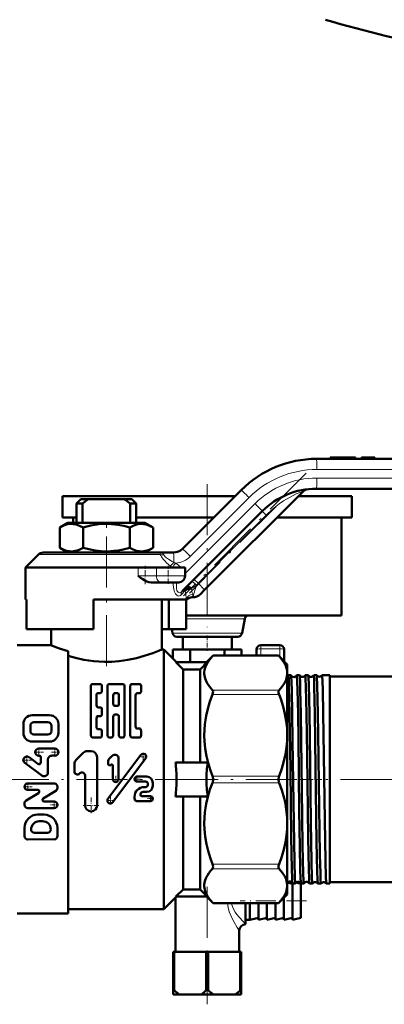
# Model space of a CAD drawing. Extents: x -1438 to 1837, y -1701 to 699.
# Tile 40 of 90: x -653 to -567, y -313 to -82. Entities that reach past the tile are written whole.
import ezdxf

# ---------------------------------------------------------------- set-up
doc = ezdxf.new("R2010")
doc.units = 0
doc.linetypes.add('DASHDOT', pattern=[18.5, 12, -3, 0.5, -3])

msp = doc.modelspace()

# ---------------------------------------------------------------- linework, layer by layer
at = {"color": 7, "lineweight": 50}
for p, q in [((-583.25, -185.35), (-509.61, -185.35)), ((-579.98, -185), (-580.01, -185)), ((-580.01, -185), (-580.01, -185.35)), ((-579.9, -185), (-579.98, -185)), ((-579.71, -185), (-579.9, -185)), ((-579.9, -185), (-579.9, -185)), ((-579.9, -185), (-579.9, -185)), ((-579.9, -185), (-579.9, -185.35)), ((-579.32, -185), (-579.71, -185)), ((-578.7, -185), (-579.32, -185)), ((-578, -185), (-578.7, -185)), ((-577.75, -185), (-578, -185)), ((-577.53, -185), (-577.75, -185)), ((-577.1, -185), (-577.53, -185)), ((-576.94, -185), (-577.1, -185)), ((-576.81, -185), (-576.94, -185)), ((-576.94, -185), (-576.94, -185.35)), ((-576.48, -185), (-576.81, -185)), ((-576.07, -185), (-576.48, -185)), ((-575.58, -185), (-576.07, -185)), ((-575.52, -185), (-575.57, -185)), ((-575.46, -185), (-575.52, -185)), ((-574.91, -185), (-575.46, -185)), ((-574.47, -185), (-574.91, -185)), ((-574.29, -185), (-574.47, -185)), ((-574.16, -185), (-574.29, -185)), ((-574.09, -185), (-574.16, -185)), ((-574.06, -185), (-574.09, -185)), ((-574.06, -185), (-574.06, -185.35)), ((-572.65, -185), (-571.1, -185)), ((-572.65, -185), (-572.65, -185.35)), ((-571.1, -185), (-569.55, -185)), ((-571.1, -185), (-571.1, -185.35)), ((-569.55, -185), (-569.55, -185.35)), ((-569.55, -185), (-569.55, -185.35)), ((-642.9, -194.1), (-608.9, -194.1)), ((-642.9, -194.1), (-642.9, -199.1)), ((-614.72, -206.47), (-600.92, -192.67)), ((-586.31, -192.91), (-609.52, -216.12)), ((-608.9, -194.1), (-602.35, -194.1)), ((-587.5, -194.1), (-574.9, -194.1)), ((-509.53, -192.35), (-583.25, -192.35)), ((-574.9, -194.1), (-574.9, -199.1)), ((-638.6, -194.85), (-639.6, -195.85)), ((-639.6, -195.85), (-638.2, -195.85)), ((-639.6, -195.85), (-639.6, -200.35)), ((-638.6, -194.85), (-636.89, -194.85)), ((-638.2, -200.35), (-638.2, -195.85)), ((-628.32, -194.85), (-636.89, -194.85)), ((-628.32, -194.85), (-626.6, -194.85)), ((-627, -195.85), (-625.6, -195.85)), ((-627, -200.35), (-627, -195.85)), ((-626.6, -194.85), (-625.6, -195.85)), ((-625.6, -195.85), (-625.6, -200.35)), ((-595.97, -197.62), (-614.8, -216.45)), ((-641.63, -200.35), (-643.57, -201.47)), ((-642.9, -199.1), (-639.6, -199.1)), ((-628.09, -200.35), (-641.63, -200.35)), ((-640.4, -199.1), (-640.4, -200.35)), ((-623.58, -200.35), (-628.09, -200.35)), ((-625.6, -199.1), (-608.9, -199.1)), ((-623.58, -200.35), (-621.63, -201.47)), ((-608.9, -199.1), (-607.35, -199.1)), ((-592.5, -199.1), (-574.9, -199.1)), ((-577.4, -199.1), (-577.4, -222.1)), ((-643.57, -201.47), (-643.57, -206.23)), ((-638.09, -201.47), (-638.09, -206.23)), ((-627.12, -201.47), (-627.12, -206.23)), ((-621.63, -201.47), (-621.63, -206.23)), ((-648.54, -207.79), (-651.6, -210.85)), ((-619.97, -207.35), (-647.48, -207.35)), ((-641.63, -207.35), (-643.57, -206.23)), ((-623.58, -207.35), (-621.63, -206.23)), ((-619.97, -207.35), (-616.84, -207.35)), ((-625.1, -210.85), (-651.6, -210.85)), ((-651.6, -218.35), (-651.6, -210.85)), ((-625.1, -210.85), (-620.81, -210.85)), ((-614.1, -210.85), (-620.81, -210.85)), ((-614.1, -212.85), (-614.1, -210.85)), ((-619.8, -214.35), (-622.08, -214.35)), ((-619.8, -214.35), (-615.6, -214.35)), ((-613.76, -215.41), (-613.77, -215.42)), ((-609.52, -216.12), (-610.52, -217.12)), ((-651.36, -218.35), (-651.6, -218.35)), ((-651.36, -225.35), (-651.36, -218.35)), ((-613.81, -218.35), (-635.6, -218.35)), ((-635.6, -218.35), (-635.6, -225.35)), ((-619.6, -218.35), (-619.6, -230.1)), ((-617.9, -225.35), (-617.9, -218.35)), ((-613.84, -225.35), (-613.84, -218.35)), ((-613.81, -218.35), (-613.6, -218.35)), ((-612.48, -217.85), (-612.29, -217.85)), ((-613.84, -222.1), (-608.9, -222.1)), ((-608.9, -222.1), (-577.4, -222.1)), ((-600.09, -222.91), (-600.74, -226.29)), ((-635.6, -225.35), (-651.36, -225.35)), ((-645.6, -229.1), (-645.6, -225.35)), ((-617.9, -225.35), (-619.6, -225.35)), ((-617.9, -225.35), (-613.84, -225.35)), ((-617.24, -225.35), (-617.06, -226.29)), ((-601.73, -227.1), (-616.08, -227.1)), ((-614.65, -227.1), (-614.65, -230.1)), ((-603.15, -227.1), (-603.15, -230.1)), ((-645.6, -229.1), (-653.6, -229.1)), ((-641.6, -230.53), (-641.6, -260.6)), ((-619.1, -230.1), (-619.6, -230.1)), ((-619.1, -230.1), (-619.1, -260.6)), ((-616.1, -233.1), (-619.1, -230.1)), ((-612.94, -230.1), (-616.98, -230.1)), ((-616.98, -230.1), (-616.98, -232.22)), ((-604.86, -230.1), (-612.94, -230.1)), ((-612.94, -230.1), (-612.94, -233.1)), ((-604.86, -230.1), (-604.86, -231.54)), ((-600.82, -230.1), (-604.86, -230.1)), ((-600.82, -230.1), (-600.82, -231.54)), ((-597.35, -230.1), (-597.35, -231.54)), ((-596.35, -229.1), (-594.1, -229.1)), ((-594.1, -229.1), (-591.85, -229.1)), ((-590.85, -230.1), (-590.85, -232.85)), ((-614.6, -234.78), (-616.26, -233.1)), ((-616.26, -233.1), (-608.94, -233.1)), ((-610.6, -234.78), (-608.94, -233.1)), ((-609.1, -233.1), (-607.54, -231.54)), ((-607.68, -231.69), (-607.54, -231.54)), ((-607.54, -231.54), (-592.16, -231.54)), ((-592.16, -231.54), (-592.02, -231.69)), ((-590.1, -233.6), (-592.16, -231.54)), ((-610.6, -234.78), (-614.6, -234.78)), ((-614.6, -234.78), (-614.6, -256.6)), ((-610.6, -234.78), (-610.6, -256.6)), ((-590.1, -233.6), (-590.1, -235.66)), ((-590.1, -235.66), (-590.1, -250.27)), ((-589.24, -236.14), (-589.85, -236.14)), ((-587.23, -236.14), (-587.86, -236.14)), ((-585.21, -236.14), (-585.88, -236.14)), ((-583.19, -236.14), (-583.9, -236.14)), ((-581.92, -236.14), (-581.93, -236.15)), ((-580.1, -236.14), (-581.92, -236.14)), ((-580.1, -236.14), (-580.1, -245.14)), ((-535.1, -236.45), (-580.1, -236.45)), ((-636.26, -238.78), (-636.26, -250.2)), ((-635.92, -238.23), (-633.99, -238.22)), ((-634.59, -240.32), (-633.99, -240.32)), ((-633.64, -238.77), (-633.64, -239.76)), ((-632.34, -238.77), (-632.34, -250.2)), ((-631.98, -238.21), (-628.67, -238.21)), ((-630.64, -240.32), (-630.01, -240.32)), ((-628.32, -238.77), (-628.32, -250.2)), ((-627.02, -238.77), (-627.02, -250.2)), ((-626.67, -238.21), (-624.79, -238.21)), ((-625.39, -240.37), (-624.79, -240.37)), ((-624.44, -238.77), (-624.44, -239.82)), ((-634.93, -240.88), (-634.93, -243.14)), ((-630.99, -240.88), (-630.99, -242.81)), ((-629.67, -240.88), (-629.67, -242.81)), ((-625.74, -240.93), (-625.74, -248.1)), ((-634.59, -243.69), (-633.99, -243.69)), ((-633.64, -244.25), (-633.64, -245.16)), ((-630.64, -243.36), (-630.01, -243.36)), ((-650.05, -245.54), (-645.94, -245.53)), ((-649.64, -247.19), (-646.35, -247.18)), ((-634.93, -246.27), (-634.93, -248.27)), ((-634.59, -245.72), (-633.99, -245.72)), ((-631, -245.94), (-631, -250.2)), ((-630.65, -245.38), (-630.01, -245.38)), ((-629.66, -245.94), (-629.66, -250.2)), ((-580.1, -245.14), (-580.1, -285.06)), ((-652.11, -249.66), (-652.11, -247.6)), ((-650.46, -249.25), (-650.46, -248.01)), ((-645.53, -249.24), (-645.53, -248.01)), ((-643.86, -249.65), (-643.88, -247.59)), ((-634.59, -248.83), (-633.99, -248.83)), ((-633.64, -249.38), (-633.64, -250.2)), ((-625.39, -248.66), (-624.79, -248.66)), ((-624.44, -249.22), (-624.44, -250.2)), ((-650.05, -251.72), (-645.93, -251.72)), ((-649.64, -250.07), (-646.35, -250.07)), ((-635.91, -250.76), (-633.99, -250.76)), ((-631.98, -250.76), (-631.35, -250.76)), ((-629.31, -250.76), (-628.67, -250.76)), ((-626.67, -250.76), (-624.79, -250.76)), ((-590.1, -250.27), (-590.1, -260.6)), ((-644.69, -253.38), (-648.48, -253.38)), ((-637.04, -253.94), (-636.21, -253.94)), ((-648.71, -256.95), (-650.78, -255.4)), ((-648.44, -255.03), (-648.48, -255.03)), ((-647.98, -255.49), (-647.98, -256.59)), ((-646.33, -255.95), (-646.33, -258.97)), ((-645.42, -255.03), (-644.69, -255.03)), ((-639.69, -256.01), (-638.04, -254.36)), ((-634.78, -266.7), (-634.79, -255.36)), ((-632.23, -265.14), (-624.52, -254.85)), ((-632.17, -256.23), (-632.17, -257)), ((-631.98, -255.78), (-631.24, -255.04)), ((-631.11, -265.98), (-623.39, -255.69)), ((-630.79, -254.85), (-630.42, -254.85)), ((-629.78, -255.49), (-629.78, -260.59)), ((-647.8, -259.7), (-651.77, -256.72)), ((-640.1, -258.72), (-640.1, -257.01)), ((-631.62, -257.23), (-631.6, -257.2)), ((-631.05, -257.42), (-631.05, -260.59)), ((-616.39, -256.6), (-608.81, -256.6)), ((-641.6, -260.6), (-641.6, -292.1)), ((-638.89, -259.22), (-638.83, -259.16)), ((-637.61, -266.7), (-637.62, -259.66)), ((-625.42, -259.95), (-623.13, -259.95)), ((-625.42, -261.1), (-623.41, -261.1)), ((-619.1, -260.6), (-619.1, -291.1)), ((-590.1, -260.6), (-590.1, -270.93)), ((-651.07, -261.54), (-644.89, -261.53)), ((-651.07, -263.08), (-648.73, -263.08)), ((-647.43, -265.07), (-644.49, -263.3)), ((-644.12, -262.3), (-644.12, -262.64)), ((-623.7, -262.39), (-623.41, -262.39)), ((-622.84, -261.68), (-622.84, -261.82)), ((-621.69, -262.11), (-621.69, -261.39)), ((-651.47, -265.56), (-648.53, -263.8)), ((-647.23, -265.79), (-644.89, -265.78)), ((-626, -264.69), (-626, -265.12)), ((-625.42, -265.69), (-622.26, -265.69)), ((-624.56, -264.12), (-624.56, -264.26)), ((-624.27, -264.55), (-622.26, -264.55)), ((-623.99, -263.54), (-623.13, -263.54)), ((-616.39, -264.6), (-608.81, -264.6)), ((-614.6, -264.6), (-614.6, -286.43)), ((-610.6, -264.6), (-610.6, -286.43)), ((-651.84, -266.23), (-651.84, -266.56)), ((-651.07, -267.34), (-644.89, -267.33)), ((-648.76, -268.88), (-647.21, -268.88)), ((-648.37, -270.43), (-647.59, -270.43)), ((-651.84, -273.91), (-651.84, -271.97)), ((-644.11, -273.9), (-644.11, -271.97)), ((-590.1, -270.93), (-590.1, -285.55)), ((-651.07, -274.68), (-644.89, -274.67)), ((-649.52, -273.13), (-646.43, -273.13)), ((-614.6, -286.43), (-616.26, -288.1)), ((-610.6, -286.43), (-614.6, -286.43)), ((-610.6, -286.43), (-608.94, -288.1)), ((-590.1, -285.55), (-590.1, -287.6)), ((-588.9, -285.1), (-590.08, -284.81)), ((-588.9, -284.98), (-588.9, -293.6)), ((-588.23, -285.06), (-588.86, -285.06)), ((-586.9, -285.1), (-588.05, -284.81)), ((-586.9, -285.1), (-586.9, -293.1)), ((-586.22, -285.06), (-586.87, -285.06)), ((-584.2, -285.06), (-584.89, -285.06)), ((-582.17, -285.06), (-582.91, -285.06)), ((-582.17, -285.06), (-582.17, -285.06)), ((-580.93, -285.06), (-580.94, -285.06)), ((-580.1, -285.06), (-580.93, -285.06)), ((-535.1, -284.75), (-580.1, -284.75)), ((-616.1, -288.1), (-619.1, -291.1)), ((-616.4, -288.4), (-616.4, -301.1)), ((-616.26, -288.1), (-608.94, -288.1)), ((-609.1, -288.1), (-607.54, -289.66)), ((-590.1, -287.6), (-592.16, -289.66)), ((-590.9, -288.4), (-590.9, -293.6)), ((-619.1, -291.1), (-641.6, -291.1)), ((-607.54, -289.66), (-607.68, -289.51)), ((-607.54, -289.66), (-592.16, -289.66)), ((-599.9, -289.66), (-599.9, -294.6)), ((-598.9, -289.66), (-598.9, -293.6)), ((-596.9, -289.66), (-596.9, -293.6)), ((-594.9, -289.66), (-594.9, -293.6)), ((-592.9, -289.66), (-592.9, -293.6)), ((-592.02, -289.51), (-592.16, -289.66)), ((-641.6, -292.1), (-653.6, -292.1)), ((-596.9, -293.1), (-598.9, -293.6)), ((-594.9, -293.1), (-596.9, -293.6)), ((-592.9, -293.1), (-594.9, -293.6)), ((-590.9, -293.1), (-592.9, -293.6)), ((-588.9, -293.1), (-590.9, -293.6)), ((-586.9, -293.1), (-588.9, -293.6)), ((-599.9, -293.6), (-598.9, -293.6)), ((-601.4, -296.1), (-601.4, -301.1)), ((-616.9, -301.1), (-616.9, -310.1)), ((-616.9, -301.1), (-616.66, -301.1)), ((-616.66, -301.1), (-616.66, -310.1)), ((-609.15, -301.1), (-616.66, -301.1)), ((-609.15, -301.1), (-609.15, -310.1)), ((-609.15, -301.1), (-608.66, -301.1)), ((-608.66, -301.1), (-608.66, -310.1)), ((-601.15, -301.1), (-608.66, -301.1)), ((-601.15, -301.1), (-601.15, -310.1)), ((-601.15, -301.1), (-600.9, -301.1)), ((-600.9, -301.1), (-600.9, -310.1)), ((-616.9, -310.1), (-616.66, -310.1)), ((-616.9, -311.1), (-616.9, -310.1)), ((-616.9, -311.1), (-615.45, -311.1)), ((-610.36, -311.1), (-615.45, -311.1)), ((-610.36, -311.1), (-607.45, -311.1)), ((-609.15, -310.1), (-608.66, -310.1)), ((-602.36, -311.1), (-607.45, -311.1)), ((-602.36, -311.1), (-600.9, -311.1)), ((-601.15, -310.1), (-600.9, -310.1)), ((-600.9, -311.1), (-600.9, -310.1))]:
    msp.add_line(p, q, dxfattribs=at)
at = {"color": 7, "lineweight": 18}
for p, q in [((-579.98, -185), (-579.98, -185.35)), ((-579.9, -185), (-579.9, -185.35)), ((-579.9, -185), (-579.9, -185.35)), ((-579.71, -185), (-579.71, -185.35)), ((-579.32, -185), (-579.32, -185.35)), ((-578.7, -185), (-578.7, -185.35)), ((-578, -185), (-578, -185.35)), ((-577.75, -185), (-577.75, -185.35)), ((-577.53, -185), (-577.53, -185.35)), ((-577.1, -185), (-577.1, -185.35)), ((-576.81, -185), (-576.81, -185.35)), ((-576.48, -185), (-576.48, -185.35)), ((-576.07, -185), (-576.07, -185.35)), ((-575.52, -185), (-575.52, -185.35)), ((-575.46, -185), (-575.46, -185.35)), ((-574.91, -185), (-574.91, -185.35)), ((-574.47, -185), (-574.47, -185.35)), ((-574.29, -185), (-574.29, -185.35)), ((-574.16, -185), (-574.16, -185.35)), ((-574.09, -185), (-574.09, -185.35)), ((-509.53, -187.85), (-583.17, -187.85)), ((-583.17, -189.85), (-509.45, -189.85)), ((-614.1, -212.29), (-597.67, -195.86)), ((-599.08, -194.44), (-612.88, -208.24)), ((-595.05, -198.55), (-611.07, -214.57)), ((-595.05, -198.55), (-595.97, -197.62)), ((-619.94, -207.79), (-648.54, -207.79)), ((-625.1, -212.85), (-625.1, -210.85)), ((-620.81, -212.85), (-620.81, -210.85)), ((-625.1, -212.85), (-620.81, -212.85)), ((-614.1, -212.85), (-620.81, -212.85)), ((-611.07, -214.57), (-611.99, -213.64)), ((-611.07, -214.57), (-611.46, -214.97)), ((-609.52, -216.12), (-611.07, -214.57)), ((-614.09, -216.27), (-615.06, -217.3)), ((-614.09, -216.27), (-614.06, -216.22)), ((-611.46, -214.97), (-612.62, -215.78)), ((-612.29, -217.85), (-611.46, -214.97)), ((-600.09, -222.91), (-613.84, -222.91)), ((-600.74, -226.29), (-617.06, -226.29)), ((-596.35, -229.97), (-596.35, -229.1)), ((-596.35, -229.97), (-596.35, -231.54)), ((-596.35, -229.97), (-591.85, -229.97)), ((-591.85, -229.97), (-591.85, -229.1)), ((-591.85, -229.97), (-591.85, -231.85)), ((-607.68, -231.69), (-592.02, -231.69)), ((-607.68, -239.62), (-592.02, -239.62)), ((-607.68, -240.7), (-592.02, -240.7)), ((-607.68, -259.84), (-592.02, -259.84)), ((-607.68, -261.37), (-592.02, -261.37)), ((-607.68, -280.5), (-592.02, -280.5)), ((-607.68, -281.58), (-592.02, -281.58)), ((-607.68, -289.51), (-592.02, -289.51))]:
    msp.add_line(p, q, dxfattribs=at)
at = {"color": 7, "linetype": 'DASHDOT', "lineweight": 18, "ltscale": 0.010515}
for p, q in [((-578, -184.97), (-578, -185.39)), ((-575.58, -184.97), (-575.58, -185.39))]:
    msp.add_line(p, q, dxfattribs=at)
at = {"color": 7, "linetype": 'DASHDOT', "lineweight": 18}
for p, q in [((-585.65, -188.71), (-614.46, -217.53)), ((-608.9, -191.3), (-608.9, -224.9)), ((-592.75, -196.53), (-613.09, -216.86)), ((-632.6, -203.55), (-632.6, -235.74)), ((-609.15, -260.6), (-674.55, -260.6)), ((-587.85, -260.6), (-612.67, -260.6)), ((-528.56, -260.6), (-586.47, -260.6)), ((-608.9, -285.8), (-608.9, -313.4))]:
    msp.add_line(p, q, dxfattribs=at)
at = {"color": 7, "linetype": 'DASHDOT', "lineweight": 18, "ltscale": 0.033697}
msp.add_line((-632.6, -200.24), (-632.6, -201.59), dxfattribs=at)
at = {"color": 7, "linetype": 'DASHDOT', "lineweight": 18, "ltscale": 0.106596}
msp.add_line((-623.52, -214.76), (-623.52, -210.5), dxfattribs=at)
at = {"color": 7, "linetype": 'DASHDOT', "lineweight": 18, "ltscale": 0.105015}
msp.add_line((-618.1, -214.7), (-618.1, -210.5), dxfattribs=at)
at = {"color": 7, "linetype": 'DASHDOT', "lineweight": 18, "ltscale": 0.090015}
msp.add_line((-608.9, -226.8), (-608.9, -230.4), dxfattribs=at)
at = {"color": 7, "linetype": 'DASHDOT', "lineweight": 18, "ltscale": 0.053537}
for p, q in [((-647.41, -254.21), (-649.56, -254.21)), ((-643.62, -254.21), (-645.76, -254.21)), ((-650.21, -256.06), (-652.35, -256.06))]:
    msp.add_line(p, q, dxfattribs=at)
at = {"color": 7, "linetype": 'DASHDOT', "lineweight": 18, "ltscale": 0.053536}
for p, q in [((-648.48, -253.14), (-648.48, -255.28)), ((-644.69, -253.14), (-644.69, -255.28))]:
    msp.add_line(p, q, dxfattribs=at)
at = {"color": 7, "linetype": 'DASHDOT', "lineweight": 18, "ltscale": 0.053538}
msp.add_line((-651.28, -254.99), (-651.28, -257.13), dxfattribs=at)
at = {"color": 7, "linetype": 'DASHDOT', "lineweight": 18, "ltscale": 0.045599}
for p, q in [((-623.04, -255.27), (-624.87, -255.27)), ((-630.76, -265.56), (-632.58, -265.56))]:
    msp.add_line(p, q, dxfattribs=at)
at = {"color": 7, "linetype": 'DASHDOT', "lineweight": 18, "ltscale": 0.0456}
for p, q in [((-623.95, -254.36), (-623.95, -256.18)), ((-631.67, -264.65), (-631.67, -266.47))]:
    msp.add_line(p, q, dxfattribs=at)
at = {"color": 7, "linetype": 'DASHDOT', "lineweight": 18, "ltscale": 0.041455}
msp.add_line((-629.59, -260.59), (-631.24, -260.59), dxfattribs=at)
at = {"color": 7, "linetype": 'DASHDOT', "lineweight": 18, "ltscale": 0.041454}
msp.add_line((-630.42, -259.76), (-630.42, -261.42), dxfattribs=at)
at = {"color": 7, "linetype": 'DASHDOT', "lineweight": 18, "ltscale": 0.037309}
for p, q in [((-624.68, -260.53), (-626.17, -260.53)), ((-625.42, -259.78), (-625.42, -261.27)), ((-621.52, -265.12), (-623.01, -265.12)), ((-622.26, -264.37), (-622.26, -265.87))]:
    msp.add_line(p, q, dxfattribs=at)
at = {"color": 7, "linetype": 'DASHDOT', "lineweight": 18, "ltscale": 0.040375}
msp.add_line((-588.09, -260.6), (-589.71, -260.6), dxfattribs=at)
at = {"color": 7, "linetype": 'DASHDOT', "lineweight": 18, "ltscale": 0.041293}
msp.add_line((-586.07, -260.6), (-587.72, -260.6), dxfattribs=at)
at = {"color": 7, "linetype": 'DASHDOT', "lineweight": 18, "ltscale": 0.042334}
msp.add_line((-584.05, -260.6), (-585.74, -260.6), dxfattribs=at)
at = {"color": 7, "linetype": 'DASHDOT', "lineweight": 18, "ltscale": 0.043544}
msp.add_line((-582.02, -260.6), (-583.77, -260.6), dxfattribs=at)
at = {"color": 7, "linetype": 'DASHDOT', "lineweight": 18, "ltscale": 0.050247}
msp.add_line((-650.07, -262.31), (-652.08, -262.31), dxfattribs=at)
at = {"color": 7, "linetype": 'DASHDOT', "lineweight": 18, "ltscale": 0.050248}
for p, q in [((-651.07, -261.31), (-651.07, -263.32)), ((-644.89, -265.55), (-644.89, -267.56))]:
    msp.add_line(p, q, dxfattribs=at)
at = {"color": 7, "linetype": 'DASHDOT', "lineweight": 18, "ltscale": 0.092121}
msp.add_line((-636.2, -264.86), (-636.2, -268.54), dxfattribs=at)
at = {"color": 7, "linetype": 'DASHDOT', "lineweight": 18, "ltscale": 0.050249}
msp.add_line((-643.88, -266.56), (-645.89, -266.56), dxfattribs=at)
at = {"color": 7, "linetype": 'DASHDOT', "lineweight": 18, "ltscale": 0.09212}
msp.add_line((-634.35, -266.7), (-638.04, -266.7), dxfattribs=at)
at = {"color": 7, "linetype": 'DASHDOT', "lineweight": 18, "ltscale": 0.390015}
msp.add_line((-585.6, -289.1), (-601.2, -289.1), dxfattribs=at)
at = {"color": 7, "lineweight": 18}
for points in [[(-586.31, -192.91), (-588, -193.59), (-589.46, -194.32), (-590.98, -195.24), (-592, -195.94), (-592.79, -196.54), (-593.57, -197.18), (-595.05, -198.55)], [(-619.97, -207.35), (-619.76, -207.37), (-619.57, -207.44), (-619.36, -207.59), (-619.13, -207.9)], [(-619.94, -207.79), (-619.93, -207.44), (-619.95, -207.37), (-619.96, -207.36), (-619.96, -207.35), (-619.97, -207.35)], [(-617.57, -210.54), (-618.46, -209.74), (-618.88, -209.33), (-619.26, -208.9), (-619.68, -208.32), (-619.83, -208.05), (-619.94, -207.79)], [(-619.13, -207.9), (-619.03, -208.07), (-618.7, -208.41), (-618.47, -208.59), (-617.97, -208.93), (-617.11, -209.44), (-616.77, -209.62)], [(-616.34, -217.04), (-616.51, -216.73), (-616.64, -216.38), (-616.79, -215.85), (-616.91, -214.97), (-616.94, -214.35)], [(-616.02, -214.35), (-616.09, -214.86), (-616.12, -215.36), (-616.1, -215.82), (-616.02, -216.22), (-615.9, -216.48), (-615.75, -216.67), (-615.61, -216.75), (-615.45, -216.78), (-615.26, -216.75), (-615.07, -216.67), (-614.8, -216.45)], [(-615.06, -217.3), (-615.22, -217.44), (-615.41, -217.53), (-615.61, -217.56), (-615.81, -217.52), (-616.08, -217.35), (-616.34, -217.04)], [(-604.16, -289.66), (-604.01, -290.69), (-603.73, -291.66), (-603.38, -292.55), (-602.99, -293.38), (-602.61, -294.1), (-601.89, -295.34), (-601.4, -296.1)], [(-603.2, -289.66), (-603.11, -290.06), (-602.99, -290.45), (-602.65, -291.19), (-602.32, -291.75), (-601.95, -292.28), (-601.44, -292.92), (-600.48, -294), (-599.9, -294.6)]]:
    msp.add_lwpolyline(points, dxfattribs=at)
at = {"color": 7, "lineweight": 50}
for points in [[(-638.09, -201.47), (-638.89, -201.06), (-639.71, -200.78), (-640.38, -200.65), (-641.04, -200.63), (-641.71, -200.72), (-642.18, -200.84), (-642.65, -201.01), (-643.57, -201.47)], [(-627.12, -201.47), (-628.52, -201.11), (-629.94, -200.84), (-631.37, -200.67), (-632.87, -200.63), (-634.36, -200.72), (-635.3, -200.84), (-636.24, -201.01), (-637.17, -201.23), (-638.09, -201.47)], [(-621.63, -201.47), (-622.44, -201.06), (-623.26, -200.78), (-623.92, -200.65), (-624.59, -200.63), (-625.25, -200.72), (-625.72, -200.84), (-626.19, -201.01), (-627.12, -201.47)], [(-643.57, -206.23), (-642.76, -206.64), (-641.94, -206.93), (-641.28, -207.05), (-640.62, -207.07), (-639.95, -206.98), (-639.48, -206.86), (-639.01, -206.69), (-638.09, -206.23)], [(-638.09, -206.23), (-636.69, -206.59), (-635.27, -206.87), (-633.83, -207.03), (-632.34, -207.08), (-630.85, -206.98), (-629.9, -206.86), (-628.96, -206.69), (-628.04, -206.48), (-627.12, -206.23)], [(-627.12, -206.23), (-626.31, -206.64), (-625.49, -206.93), (-624.83, -207.05), (-624.16, -207.07), (-623.5, -206.98), (-623.02, -206.86), (-622.56, -206.69), (-621.63, -206.23)], [(-622.08, -214.35), (-622.6, -214.29), (-623.09, -214.12), (-623.4, -213.98), (-624, -213.63), (-624.56, -213.25), (-625.1, -212.85)], [(-614.06, -216.22), (-613.9, -216.08), (-613.65, -215.96), (-613.33, -215.87), (-612.81, -215.79), (-612.62, -215.78)], [(-613.76, -215.41), (-613.7, -215.37), (-613.54, -215.35), (-613.35, -215.39), (-612.92, -215.58), (-612.62, -215.78)], [(-641.6, -231.58), (-639.84, -232.08), (-637.9, -232.51), (-636.76, -232.7), (-635.59, -232.85), (-634.34, -232.96), (-633.07, -233.01), (-631.35, -232.98), (-629.66, -232.85), (-628.58, -232.72), (-627.53, -232.55), (-625.54, -232.12), (-623.72, -231.62), (-621.69, -230.93), (-620.48, -230.47), (-619.6, -230.1)], [(-607.68, -231.69), (-608.14, -232.21), (-608.55, -232.74), (-608.88, -233.25), (-609.15, -233.76), (-609.45, -234.57), (-609.54, -234.98), (-609.59, -235.39), (-609.6, -235.8), (-609.56, -236.21), (-609.39, -236.95), (-609.09, -237.68), (-608.84, -238.13), (-608.55, -238.57), (-608.14, -239.1), (-607.68, -239.62)], [(-590.1, -235.66), (-590.14, -235.08), (-590.27, -234.51), (-590.48, -233.92), (-590.69, -233.48), (-590.96, -233.04), (-591.64, -232.12), (-592.02, -231.69)], [(-592.02, -239.62), (-591.31, -238.79), (-590.78, -237.98), (-590.4, -237.2), (-590.18, -236.42), (-590.1, -235.66)], [(-589.57, -245.14), (-589.7, -238.88), (-589.77, -236.97), (-589.82, -236.24), (-589.84, -236.15), (-589.85, -236.15), (-589.85, -236.14), (-589.85, -236.14)], [(-588.96, -245.14), (-589.07, -239.7), (-589.12, -237.77), (-589.2, -236.39), (-589.22, -236.2), (-589.23, -236.15)], [(-587.58, -245.14), (-587.7, -239.55), (-587.75, -237.61), (-587.83, -236.31), (-587.85, -236.16), (-587.86, -236.15), (-587.86, -236.14), (-587.86, -236.14), (-587.86, -236.14)], [(-586.94, -245.14), (-587.05, -239.7), (-587.11, -237.77), (-587.18, -236.38), (-587.2, -236.19), (-587.22, -236.15)], [(-585.6, -245.14), (-585.73, -238.87), (-585.8, -236.96), (-585.85, -236.24), (-585.87, -236.15), (-585.88, -236.15), (-585.88, -236.14), (-585.88, -236.14)], [(-584.92, -245.14), (-585.07, -238.39), (-585.15, -236.58), (-585.18, -236.22), (-585.19, -236.16), (-585.2, -236.15)], [(-583.62, -245.14), (-583.75, -238.88), (-583.82, -236.97), (-583.87, -236.24), (-583.89, -236.15), (-583.89, -236.15), (-583.9, -236.14), (-583.9, -236.14)], [(-582.9, -245.14), (-583.05, -238.38), (-583.13, -236.57), (-583.16, -236.21), (-583.17, -236.16), (-583.18, -236.15)], [(-581.64, -245.14), (-581.75, -239.55), (-581.81, -237.61), (-581.88, -236.31), (-581.91, -236.16), (-581.91, -236.15), (-581.92, -236.14), (-581.92, -236.14), (-581.92, -236.14)], [(-635.92, -238.23), (-635.99, -238.24), (-636.11, -238.33), (-636.22, -238.51), (-636.26, -238.78)], [(-634.93, -240.88), (-634.89, -240.59), (-634.78, -240.41), (-634.69, -240.35), (-634.59, -240.32)], [(-633.64, -238.77), (-633.66, -238.57), (-633.74, -238.37), (-633.82, -238.29), (-633.91, -238.23), (-633.99, -238.22)], [(-633.99, -240.32), (-633.88, -240.29), (-633.79, -240.22), (-633.71, -240.1), (-633.66, -239.97), (-633.64, -239.76)], [(-631.98, -238.21), (-632.06, -238.23), (-632.18, -238.31), (-632.26, -238.43), (-632.31, -238.56), (-632.34, -238.77)], [(-630.64, -240.32), (-630.73, -240.34), (-630.8, -240.38), (-630.89, -240.49), (-630.96, -240.68), (-630.99, -240.88)], [(-629.67, -240.88), (-629.69, -240.68), (-629.77, -240.49), (-629.86, -240.38), (-629.93, -240.34), (-630.01, -240.32)], [(-628.32, -238.77), (-628.35, -238.57), (-628.43, -238.37), (-628.5, -238.29), (-628.6, -238.23), (-628.67, -238.21)], [(-626.67, -238.21), (-626.75, -238.23), (-626.87, -238.31), (-626.97, -238.5), (-627.02, -238.77)], [(-625.74, -240.93), (-625.69, -240.65), (-625.58, -240.47), (-625.49, -240.4), (-625.39, -240.37)], [(-624.44, -238.77), (-624.46, -238.6), (-624.51, -238.44), (-624.59, -238.32), (-624.71, -238.23), (-624.79, -238.21)], [(-624.79, -240.37), (-624.65, -240.33), (-624.52, -240.16), (-624.46, -239.99), (-624.44, -239.82)], [(-607.68, -240.7), (-607.57, -240.3), (-607.55, -239.94), (-607.59, -239.76), (-607.68, -239.62)], [(-592.02, -239.62), (-592.14, -239.85), (-592.16, -240.17), (-592.07, -240.56), (-592.02, -240.7)], [(-607.68, -240.7), (-608.27, -242.34), (-608.76, -244), (-609.15, -245.69), (-609.32, -246.67), (-609.45, -247.65), (-609.56, -248.96), (-609.6, -250.28), (-609.56, -251.59), (-609.39, -253.38), (-609.09, -255.15), (-608.71, -256.74), (-608.24, -258.3), (-607.68, -259.84)], [(-590.1, -250.27), (-590.16, -248.61), (-590.34, -246.93), (-590.65, -245.23), (-591.08, -243.5), (-591.64, -241.72), (-592.02, -240.7)], [(-634.59, -243.69), (-634.72, -243.65), (-634.82, -243.55), (-634.88, -243.42), (-634.93, -243.14)], [(-633.64, -244.25), (-633.69, -243.96), (-633.76, -243.83), (-633.86, -243.73), (-633.99, -243.69)], [(-630.99, -242.81), (-630.95, -243.07), (-630.86, -243.24), (-630.79, -243.31), (-630.64, -243.36)], [(-630.01, -243.36), (-629.86, -243.31), (-629.79, -243.23), (-629.71, -243.07), (-629.67, -242.81)], [(-634.93, -246.27), (-634.88, -245.98), (-634.81, -245.85), (-634.71, -245.75), (-634.59, -245.72)], [(-633.99, -245.72), (-633.86, -245.68), (-633.76, -245.58), (-633.69, -245.45), (-633.64, -245.16)], [(-631, -245.94), (-630.94, -245.65), (-630.87, -245.52), (-630.77, -245.42), (-630.65, -245.38)], [(-630.01, -245.38), (-629.88, -245.42), (-629.78, -245.52), (-629.71, -245.65), (-629.66, -245.94)], [(-588.87, -285.05), (-588.89, -284.96), (-588.92, -284.56), (-588.96, -283.86), (-589.03, -281.67), (-589.17, -274.05), (-589.38, -258.27), (-589.57, -245.14)], [(-588.23, -285.06), (-588.24, -285.06), (-588.24, -285.06), (-588.24, -285.06), (-588.25, -285.04), (-588.27, -284.9), (-588.34, -283.62), (-588.44, -279.98), (-588.6, -270.72), (-588.86, -251.56), (-588.96, -245.14)], [(-586.88, -285.05), (-586.89, -285.03), (-586.9, -284.97), (-586.93, -284.58), (-586.97, -283.9), (-587.04, -281.72), (-587.14, -276.54), (-587.27, -267.91), (-587.49, -251.14), (-587.58, -245.14)], [(-586.22, -285.06), (-586.22, -285.06), (-586.22, -285.06), (-586.23, -285.05), (-586.23, -285.03), (-586.27, -284.78), (-586.3, -284.3), (-586.36, -282.67), (-586.5, -276.11), (-586.69, -262.97), (-586.76, -257.47), (-586.94, -245.14)], [(-584.9, -285.05), (-584.9, -285.04), (-584.92, -284.98), (-584.95, -284.6), (-584.99, -283.92), (-585.06, -281.77), (-585.2, -274.23), (-585.46, -254.86), (-585.6, -245.14)], [(-584.2, -285.06), (-584.2, -285.06), (-584.2, -285.06), (-584.2, -285.06), (-584.21, -285.04), (-584.23, -284.9), (-584.31, -283.62), (-584.41, -279.99), (-584.57, -270.72), (-584.84, -250.39), (-584.92, -245.14)], [(-582.92, -285.06), (-582.93, -285.03), (-582.94, -284.91), (-583, -284.07), (-583.06, -282.22), (-583.2, -275.18), (-583.44, -257.89), (-583.62, -245.14)], [(-582.17, -285.06), (-582.18, -285.06), (-582.18, -285.06), (-582.18, -285.05), (-582.19, -285.03), (-582.22, -284.78), (-582.26, -284.3), (-582.32, -282.67), (-582.42, -278.21), (-582.59, -267.21), (-582.83, -249.82), (-582.9, -245.14)], [(-580.94, -285.06), (-580.94, -285.05), (-580.95, -285.02), (-580.97, -284.84), (-581.05, -283.49), (-581.14, -279.71), (-581.3, -270.21), (-581.57, -249.9), (-581.64, -245.14)], [(-634.59, -248.83), (-634.68, -248.8), (-634.76, -248.75), (-634.87, -248.6), (-634.92, -248.42), (-634.93, -248.27)], [(-633.64, -249.38), (-633.69, -249.08), (-633.76, -248.95), (-633.87, -248.86), (-633.99, -248.83)], [(-625.39, -248.66), (-625.48, -248.64), (-625.57, -248.58), (-625.65, -248.47), (-625.71, -248.33), (-625.74, -248.1)], [(-624.44, -249.22), (-624.47, -249.03), (-624.53, -248.85), (-624.62, -248.73), (-624.73, -248.67), (-624.79, -248.66)], [(-636.26, -250.2), (-636.2, -250.5), (-636.13, -250.63), (-636.03, -250.72), (-635.91, -250.76)], [(-633.99, -250.76), (-633.89, -250.74), (-633.81, -250.68), (-633.71, -250.54), (-633.65, -250.36), (-633.64, -250.2)], [(-632.34, -250.2), (-632.28, -250.5), (-632.21, -250.63), (-632.1, -250.72), (-631.98, -250.76)], [(-631.35, -250.76), (-631.26, -250.74), (-631.17, -250.68), (-631.09, -250.57), (-631.03, -250.43), (-631, -250.2)], [(-629.66, -250.2), (-629.6, -250.5), (-629.53, -250.63), (-629.43, -250.72), (-629.31, -250.76)], [(-628.67, -250.76), (-628.58, -250.74), (-628.5, -250.68), (-628.41, -250.57), (-628.35, -250.43), (-628.32, -250.2)], [(-627.02, -250.2), (-626.96, -250.5), (-626.89, -250.63), (-626.79, -250.72), (-626.67, -250.76)], [(-624.79, -250.76), (-624.7, -250.74), (-624.62, -250.68), (-624.53, -250.57), (-624.48, -250.43), (-624.44, -250.2)], [(-592.02, -259.84), (-591.39, -258.07), (-590.89, -256.36), (-590.52, -254.68), (-590.27, -253.04), (-590.14, -251.65), (-590.1, -250.27)], [(-607.68, -261.37), (-608.27, -263), (-608.76, -264.67), (-609.15, -266.36), (-609.32, -267.33), (-609.45, -268.31), (-609.56, -269.62), (-609.6, -270.94), (-609.56, -272.26), (-609.39, -274.04), (-609.09, -275.82), (-608.71, -277.4), (-608.24, -278.96), (-607.68, -280.5)], [(-590.1, -270.93), (-590.14, -269.6), (-590.25, -268.27), (-590.44, -266.95), (-590.63, -265.97), (-590.86, -264.99), (-591.38, -263.16), (-592.02, -261.37)], [(-592.02, -280.5), (-591.39, -278.74), (-590.89, -277.03), (-590.52, -275.35), (-590.27, -273.7), (-590.14, -272.32), (-590.1, -270.93)], [(-607.68, -281.58), (-608.14, -282.1), (-608.55, -282.63), (-608.88, -283.14), (-609.15, -283.65), (-609.45, -284.46), (-609.54, -284.87), (-609.59, -285.28), (-609.6, -285.69), (-609.56, -286.09), (-609.39, -286.84), (-609.09, -287.57), (-608.84, -288.02), (-608.55, -288.46), (-608.14, -288.99), (-607.68, -289.51)], [(-607.68, -281.58), (-607.56, -281.35), (-607.55, -281.04), (-607.59, -280.77), (-607.68, -280.5)], [(-592.02, -280.5), (-592.14, -280.91), (-592.16, -281.25), (-592.07, -281.52), (-592.02, -281.58)], [(-590.1, -285.55), (-590.18, -284.78), (-590.4, -284.01), (-590.78, -283.22), (-591.31, -282.42), (-592.02, -281.58)], [(-592.02, -289.51), (-591.31, -288.68), (-590.78, -287.87), (-590.4, -287.09), (-590.18, -286.31), (-590.1, -285.55)]]:
    msp.add_lwpolyline(points, dxfattribs=at)
for centre, radius, start, end in [((-491.55, 224.95), 320, 253.7398, 259.0714), ((-583.25, -210.35), 25, 90, 135), ((-583.25, -210.35), 18, 90, 135), ((-585.25, -193.97), 1.5, 106.4959, 135), ((-619.12, -219.56), 30.44, 125.7116, 128.8223), ((-646.08, -219.56), 30.44, 51.1777, 54.2884), ((-647.48, -208.85), 1.5, 90, 135.0002), ((-616.84, -204.35), 3, 270, 315), ((-615.6, -212.85), 1.5, 270, 360), ((-612.29, -215.35), 2.5, 270, 315), ((-612.48, -219.35), 1.5, 90, 138.1897), ((-599.1, -223.1), 1, 90, 169), ((-616.08, -226.1), 1, 191, 270), ((-601.73, -226.1), 1, 270, 349), ((-629.3, -189.84), 42.51, 247.4576, 253.1848), ((-596.35, -230.1), 1, 90, 180), ((-591.85, -230.1), 1, 0, 90), ((-590.54, -235.9), 0.727, 307.1877, 339.1169), ((-589.84, -236.16), 0.0194, 116.8425, 173.082), ((-589.25, -236.16), 0.0154, 10.6459, 68.0823), ((-588.56, -235.85), 0.741, 203.8741, 270.3395), ((-588.55, -235.85), 0.74, 270.0459, 336.1586), ((-587.86, -236.16), 0.015, 112.0446, 169.4528), ((-587.23, -236.15), 0.0125, 14.6335, 72.1581), ((-586.55, -235.82), 0.742, 206.669, 270.3099), ((-586.55, -235.82), 0.742, 270.0891, 333.3438), ((-585.88, -236.15), 0.0122, 107.9755, 165.4969), ((-585.21, -236.15), 0.0106, 18.8139, 75.4966), ((-584.55, -235.78), 0.742, 209.5836, 270.2901), ((-584.55, -235.78), 0.742, 270.1141, 330.4273), ((-583.9, -236.15), 0.0102, 104.4989, 161.2933), ((-583.19, -236.15), 0.00921, 22.8431, 78.3015), ((-582.55, -235.75), 0.743, 212.6389, 270.2627), ((-582.55, -235.75), 0.743, 270.1303, 327.3866), ((-650.05, -247.6), 2.06, 90.0305, 180.0483), ((-649.64, -248.01), 0.825, 90.0305, 180.0483), ((-646.35, -248.01), 0.825, 0.0483, 90.0305), ((-645.94, -247.6), 2.06, 0.0483, 90.0305), ((-649.64, -249.25), 0.825, 180.0483, 270.0483), ((-646.35, -249.25), 0.825, 270.0483, 0.0483), ((-650.05, -249.66), 2.06, 180.0483, 270.0483), ((-645.93, -249.66), 2.06, 270.0483, 0.2228), ((-648.48, -254.21), 0.824, 90, 270), ((-644.69, -254.21), 0.824, 270, 90), ((-637.04, -255.36), 1.42, 90.0483, 135.0483), ((-636.21, -255.36), 1.42, 0.0483, 90.0483), ((-651.28, -256.06), 0.824, 53.1301, 233.1301), ((-648.44, -255.49), 0.458, 360, 89.7351), ((-645.42, -255.95), 0.915, 90, 180), ((-638.69, -257.01), 1.42, 135.0483, 180.0483), ((-631.53, -256.23), 0.638, 135, 180), ((-630.79, -255.49), 0.638, 90, 135), ((-630.42, -255.49), 0.638, 0, 90), ((-623.95, -255.27), 0.702, 323.1301, 143.1301), ((-648.44, -256.59), 0.458, 233.1301, 360), ((-639.39, -258.72), 0.709, 180.0483, 315.0483), ((-631.85, -257), 0.319, 180, 315), ((-631.37, -257.42), 0.319, 360, 135), ((-644.11, -260.62), 28.01, 0.0381, 8.2482), ((-581.09, -260.62), 28.01, 171.7514, 179.9625), ((-647.25, -258.97), 0.915, 233.1301, 360), ((-638.33, -259.66), 0.709, 0.0483, 135.0483), ((-630.42, -260.59), 0.638, 180, 360), ((-625.42, -260.53), 0.574, 90, 270), ((-623.41, -261.68), 0.574, 0, 90), ((-623.13, -261.39), 1.43, 0, 90), ((-644.11, -260.58), 28.01, 351.7518, 359.9619), ((-581.09, -260.58), 28.01, 180.0375, 188.2483), ((-609.66, -260.6), 2.12, 359.9316, 21.0837), ((-609.66, -260.6), 2.12, 338.9165, 0.0679), ((-590.04, -260.6), 2.12, 158.9165, 180.0679), ((-590.04, -260.6), 2.12, 179.9316, 201.0838), ((-651.07, -262.31), 0.773, 90.0483, 270.0483), ((-648.73, -263.47), 0.387, 301.012, 90.0483), ((-644.89, -262.31), 0.773, 0.0483, 90.0483), ((-644.89, -262.64), 0.773, 301.012, 0.0483), ((-623.7, -264.69), 2.3, 90, 180), ((-623.41, -261.82), 0.574, 270, 360), ((-623.13, -262.11), 1.43, 270, 0), ((-651.07, -266.23), 0.773, 121.012, 180.0483), ((-647.23, -265.4), 0.387, 121.012, 270.0483), ((-644.89, -266.56), 0.773, 270.0483, 90.0483), ((-631.67, -265.56), 0.702, 143.1301, 323.1301), ((-625.42, -265.12), 0.574, 180, 270), ((-623.99, -264.12), 0.574, 90, 180), ((-624.27, -264.26), 0.287, 180, 270), ((-622.26, -265.12), 0.574, 270, 90), ((-651.07, -266.56), 0.773, 180.0483, 270.0483), ((-636.2, -266.7), 1.42, 180.0483, 0.0483), ((-648.75, -271.97), 3.09, 90.0483, 180.0483), ((-648.37, -272.36), 1.93, 90.0483, 180.0483), ((-647.59, -272.36), 1.93, 0.0483, 90.0483), ((-647.21, -271.97), 3.09, 0.0483, 90.0483), ((-649.53, -272.36), 0.773, 180.0483, 270.0483), ((-646.43, -272.36), 0.773, 270.0483, 0.0483), ((-651.07, -273.91), 0.773, 180.0483, 270.0483), ((-644.89, -273.9), 0.773, 270.0483, 0.0483), ((-589.55, -285.34), 0.745, 79.1816, 137.3416), ((-589.55, -285.33), 0.738, 22.4355, 79.3744), ((-588.85, -285.05), 0.017, 188.6815, 245.6291), ((-587.55, -285.37), 0.742, 79.0915, 154.6984), ((-588.24, -285.05), 0.0139, 289.8303, 347.436), ((-587.55, -285.37), 0.739, 25.1829, 79.3349), ((-586.87, -285.05), 0.0135, 192.4925, 250.0623), ((-586.22, -285.05), 0.0114, 286.0212, 343.2849), ((-585.55, -285.4), 0.743, 79.1145, 151.8503), ((-585.55, -285.4), 0.74, 28.0492, 79.3059), ((-584.89, -285.05), 0.0111, 196.5941, 253.8445), ((-584.2, -285.05), 0.00979, 282.8922, 339.0277), ((-583.55, -285.44), 0.743, 79.1331, 148.8779), ((-583.55, -285.44), 0.741, 31.0435, 79.2793), ((-582.91, -285.05), 0.00942, 200.8704, 257.01), ((-581.55, -285.47), 0.744, 79.1585, 145.773), ((-581.55, -285.47), 0.742, 34.145, 79.2679), ((-599.9, -296.1), 1.5, 90, 180), ((-609.68, -302.9), 10.02, 225.9051, 234.8938), ((-616.12, -302.9), 10.02, 305.1062, 314.0949), ((-601.68, -302.9), 10.02, 225.9051, 234.8938), ((-608.12, -302.9), 10.02, 305.1062, 314.0949)]:
    msp.add_arc(centre, radius, start, end, dxfattribs=at)
at = {"color": 7, "lineweight": 18}
for centre, radius, start, end in [((-583.17, -210.35), 22.5, 90, 134.9999), ((-583.17, -210.35), 20.5, 90.0024, 134.9976), ((-619.33, -206.28), 1.63, 247.8674, 277.0138), ((-587.76, -232.7), 36.59, 141.3264, 143.3374), ((-606.28, -188.93), 23.2, 243.1263, 244.3276), ((-616.77, -204.35), 5.5, 274.5443, 314.9999), ((-692.99, -306.38), 123.28, 50.7946, 51.5487), ((-601.58, -191.67), 24.74, 229.714, 230.8426), ((-612.98, -216.2), 1.11, 135.3381, 183.3765), ((-591.32, -214.23), 22.86, 185.1259, 190.3991), ((-613.02, -216.14), 1.05, 136.2272, 184.3633), ((-601.9, -214.2), 10.83, 188.3777, 195.8215), ((-613, -217.36), 0.713, 316.874, 17.3032)]:
    msp.add_arc(centre, radius, start, end, dxfattribs=at)
for centre, major_axis, ratio, start_param, end_param in [((-583.25, -187.85), (0, 2.5), 0.030539, 4.712389, 6.283185), ((-583.25, -189.85), (0, 2.5), 0.030539, 3.141593, 4.712389), ((-599.16, -194.44), (1.77, -1.77), 0.021599, 1.549201, 3.141593), ((-597.74, -195.86), (1.77, -1.77), 0.021599, 0, 1.549201), ((-616.84, -209.85), (0, 2.5), 0.030539, 4.805551, 6.283185), ((-612.95, -208.24), (-1.77, 1.77), 0.021599, 4.690793, 6.283185), ((-616.72, -209.48), (-0.96, -1.15), 0.036281, 0.434232, 1.479713), ((-619.8, -212.85), (0, 1.5), 0.677719, 1.570796, 3.141593), ((-611.46, -215.24), (1.06, -1.06), 0.125988, 1.696124, 3.141593), ((-613.95, -217.3), (0.849, -0.849), 0.862084, 3.141593, 4.000921), ((-612.32, -218.35), (1.47, 0.29), 0.794456, 1.415358, 2.898236), ((-596.35, -230.1), (-1, 0), 0.132164, 4.712389, 6.283185), ((-591.85, -230.1), (1, 0), 0.132164, 0, 1.570796)]:
    msp.add_ellipse(centre, major_axis=major_axis, ratio=ratio, start_param=start_param, end_param=end_param, dxfattribs=at)

doc.saveas('drawing.dxf')
